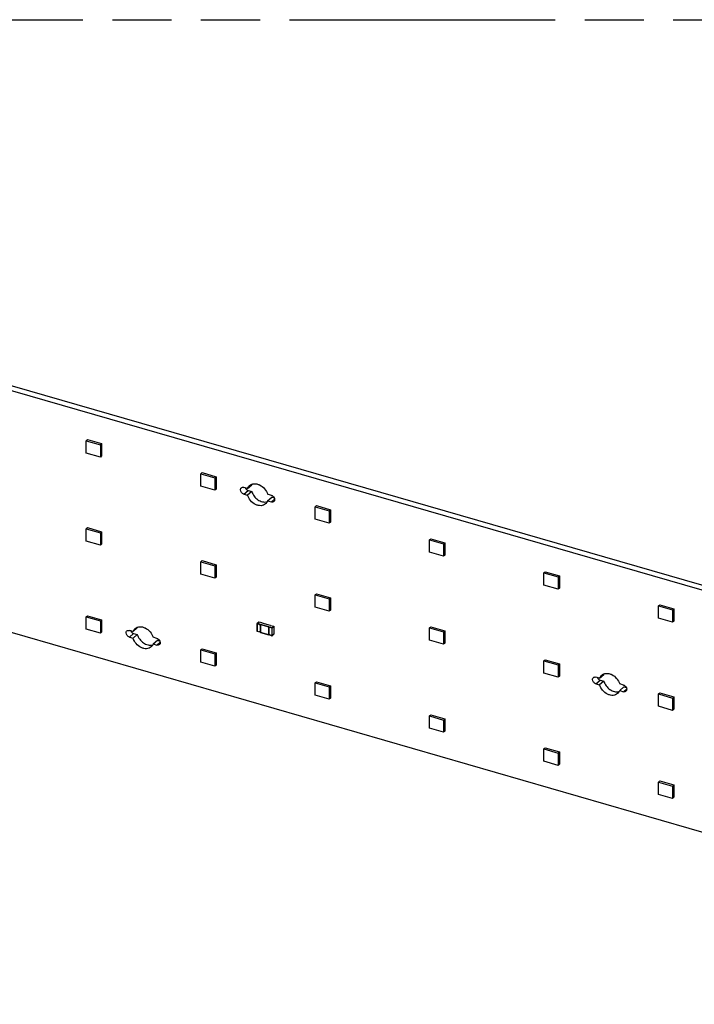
# Model space of a CAD drawing. Header units: millimetres. Extents: x 0 to 210, y 0 to 297.
# Tile 18 of 27: x 72 to 94, y 225 to 258. Entities that reach past the tile are written whole.
import ezdxf

# ---------------------------------------------------------------- set-up
doc = ezdxf.new("R2010")
doc.units = ezdxf.units.MM
doc.header["$LTSCALE"] = 19.36
doc.linetypes.add('PHANTOM', pattern=[0.8, 0.45, -0.05, 0.1, -0.05, 0.1, -0.05])
doc.layers.get('0').update_dxf_attribs({"linetype": 'CONTINUOUS'})
doc.layers.add('DEFAULT_3', color=7, linetype='PHANTOM')

msp = doc.modelspace()

# ---------------------------------------------------------------- linework, layer by layer
at = {"color": 7, "linetype": 'Continuous'}
for p, q in [((140.09401, 226.01642), (58.39928, 249.59966)), ((58.26178, 249.48058), (139.95651, 225.89735)), ((74.43775, 243.87568), (74.48109, 243.91321)), ((74.43775, 243.47153), (74.43775, 243.87568)), ((74.43775, 243.87568), (74.89963, 243.74234)), ((74.48109, 243.91321), (74.94297, 243.77987)), ((74.89963, 243.74234), (74.94297, 243.77987)), ((74.89963, 243.74234), (74.89963, 243.3382)), ((74.94297, 243.77987), (74.94297, 243.37573)), ((74.89963, 243.3382), (74.43775, 243.47153)), ((74.94297, 243.37573), (74.89963, 243.3382)), ((78.19052, 242.79235), (78.23385, 242.82988)), ((78.19052, 242.38821), (78.19052, 242.79235)), ((78.19052, 242.79235), (78.65239, 242.65902)), ((78.23385, 242.82988), (78.69573, 242.69654)), ((78.65239, 242.65902), (78.69573, 242.69654)), ((78.65239, 242.65902), (78.65239, 242.25487)), ((78.69573, 242.69654), (78.69573, 242.2924)), ((78.65239, 242.25487), (78.19052, 242.38821)), ((78.69573, 242.2924), (78.65239, 242.25487)), ((79.7276, 242.30966), (79.60561, 242.34488)), ((79.60561, 242.12837), (79.7276, 242.09316)), ((79.7276, 242.30966), (79.8651, 242.42874)), ((79.8651, 242.21223), (79.7276, 242.09316)), ((79.74311, 242.24745), (79.8651, 242.21223)), ((80.50771, 242.08446), (80.38572, 242.11968)), ((80.38572, 241.90317), (80.52322, 242.02225)), ((80.38572, 241.90317), (80.50771, 241.86795)), ((80.52322, 242.02225), (80.60329, 241.99914)), ((139.95651, 217.95881), (58.26178, 241.54205)), ((81.94328, 241.70902), (81.98661, 241.74655)), ((81.94328, 241.30488), (81.94328, 241.70902)), ((81.94328, 241.70902), (82.40516, 241.57569)), ((81.98661, 241.74655), (82.44849, 241.61321)), ((82.40516, 241.57569), (82.44849, 241.61321)), ((82.40516, 241.57569), (82.40516, 241.17154)), ((82.44849, 241.61321), (82.44849, 241.20907)), ((82.40516, 241.17154), (81.94328, 241.30488)), ((82.44849, 241.20907), (82.40516, 241.17154)), ((74.43775, 240.98894), (74.48109, 241.02647)), ((74.43775, 240.58479), (74.43775, 240.98894)), ((74.43775, 240.98894), (74.89963, 240.85561)), ((74.48109, 241.02647), (74.94297, 240.89313)), ((74.89963, 240.85561), (74.94297, 240.89313)), ((74.89963, 240.85561), (74.89963, 240.45146)), ((74.94297, 240.89313), (74.94297, 240.48899)), ((74.89963, 240.45146), (74.43775, 240.58479)), ((85.69604, 240.62569), (85.73937, 240.66322)), ((85.69604, 240.22155), (85.69604, 240.62569)), ((85.69604, 240.62569), (86.15792, 240.49236)), ((85.73937, 240.66322), (86.20125, 240.52989)), ((86.15792, 240.49236), (86.20125, 240.52989)), ((86.20125, 240.52989), (86.20125, 240.12574)), ((74.94297, 240.48899), (74.89963, 240.45146)), ((86.15792, 240.08821), (85.69604, 240.22155)), ((86.15792, 240.49236), (86.15792, 240.08821)), ((78.19052, 239.90561), (78.23385, 239.94314)), ((78.19052, 239.50147), (78.19052, 239.90561)), ((78.19052, 239.90561), (78.65239, 239.77228)), ((78.23385, 239.94314), (78.69573, 239.8098)), ((86.20125, 240.12574), (86.15792, 240.08821)), ((78.65239, 239.77228), (78.69573, 239.8098)), ((78.65239, 239.77228), (78.65239, 239.36813)), ((78.69573, 239.8098), (78.69573, 239.40566)), ((89.4488, 239.54236), (89.49213, 239.57989)), ((89.4488, 239.13822), (89.4488, 239.54236)), ((89.4488, 239.54236), (89.91068, 239.40903)), ((89.49213, 239.57989), (89.95401, 239.44656)), ((78.65239, 239.36813), (78.19052, 239.50147)), ((78.69573, 239.40566), (78.65239, 239.36813)), ((89.91068, 239.40903), (89.95401, 239.44656)), ((89.91068, 239.40903), (89.91068, 239.00489)), ((89.95401, 239.44656), (89.95401, 239.04241)), ((89.91068, 239.00489), (89.4488, 239.13822)), ((89.95401, 239.04241), (89.91068, 239.00489)), ((81.94328, 238.82228), (81.98661, 238.85981)), ((81.94328, 238.41814), (81.94328, 238.82228)), ((81.94328, 238.82228), (82.40516, 238.68895)), ((81.98661, 238.85981), (82.44849, 238.72647)), ((82.40516, 238.68895), (82.44849, 238.72647)), ((82.40516, 238.68895), (82.40516, 238.2848)), ((82.44849, 238.72647), (82.44849, 238.32233)), ((82.40516, 238.2848), (81.94328, 238.41814)), ((82.44849, 238.32233), (82.40516, 238.2848)), ((93.20156, 238.45903), (93.2449, 238.49656)), ((93.20156, 238.05489), (93.20156, 238.45903)), ((93.20156, 238.45903), (93.66344, 238.3257)), ((93.2449, 238.49656), (93.70677, 238.36323)), ((93.66344, 238.3257), (93.70677, 238.36323)), ((93.66344, 238.3257), (93.66344, 237.92156)), ((93.70677, 238.36323), (93.70677, 237.95908)), ((74.43775, 238.1022), (74.48109, 238.13973)), ((74.43775, 237.69805), (74.43775, 238.1022)), ((74.43775, 238.1022), (74.89963, 237.96887)), ((74.48109, 238.13973), (74.94297, 238.00639)), ((74.89963, 237.96887), (74.94297, 238.00639)), ((74.89963, 237.96887), (74.89963, 237.56472)), ((74.94297, 238.00639), (74.94297, 237.60225)), ((80.09856, 237.93005), (80.04315, 237.88205)), ((80.20658, 237.90025), (80.10128, 237.93064)), ((93.66344, 237.92156), (93.20156, 238.05489)), ((93.70677, 237.95908), (93.66344, 237.92156)), ((74.89963, 237.56472), (74.43775, 237.69805)), ((74.94297, 237.60225), (74.89963, 237.56472)), ((75.97484, 237.61951), (75.85285, 237.65473)), ((75.97484, 237.61951), (76.11234, 237.73859)), ((80.04253, 237.88058), (80.04253, 237.62582)), ((80.1279, 237.59814), (80.04425, 237.62229)), ((80.12913, 237.83212), (80.12575, 237.82955)), ((80.12913, 237.8581), (80.12576, 237.85551)), ((80.1279, 237.62413), (80.14955, 237.61788)), ((80.12913, 237.8581), (80.13351, 237.86189)), ((80.12913, 237.83212), (80.13351, 237.83591)), ((80.12913, 237.5983), (80.13351, 237.60209)), ((80.13351, 237.86189), (80.13351, 237.83591)), ((80.13351, 237.86189), (80.15516, 237.85564)), ((80.13351, 237.83591), (80.15213, 237.83054)), ((80.13351, 237.60209), (80.13351, 237.62251)), ((80.15213, 237.59671), (80.13351, 237.60209)), ((80.15078, 237.82587), (80.1474, 237.82329)), ((80.15516, 237.85564), (80.15078, 237.85185)), ((80.15078, 237.85185), (80.15078, 237.59205)), ((80.20182, 237.89606), (80.2062, 237.89985)), ((80.47606, 237.81689), (80.20182, 237.89606)), ((80.2062, 237.89985), (80.2066, 237.90027)), ((80.2062, 237.89985), (80.2062, 237.89606)), ((80.42502, 237.77269), (80.42167, 237.77011)), ((80.42502, 237.77269), (80.4294, 237.77648)), ((80.4294, 237.7505), (80.42502, 237.74671)), ((80.42502, 237.74671), (80.42502, 237.53886)), ((80.4294, 237.7505), (80.4294, 237.77648)), ((80.4294, 237.77648), (80.45105, 237.77023)), ((80.4294, 237.7505), (80.44802, 237.74512)), ((80.45105, 237.77023), (80.44667, 237.76644)), ((80.44667, 237.76644), (80.44667, 237.74046)), ((80.48044, 237.82068), (80.47606, 237.81689)), ((80.48167, 237.82083), (80.58697, 237.79044)), ((80.58869, 237.7869), (80.58869, 237.53215)), ((85.69604, 237.73895), (85.73937, 237.77648)), ((85.69604, 237.33481), (85.69604, 237.73895)), ((85.69604, 237.73895), (86.15792, 237.60562)), ((85.73937, 237.77648), (86.20125, 237.64315)), ((86.15792, 237.60562), (86.20125, 237.64315)), ((86.15792, 237.60562), (86.15792, 237.20147)), ((86.20125, 237.64315), (86.20125, 237.239)), ((75.85285, 237.43822), (75.97484, 237.403)), ((76.11234, 237.52208), (75.97484, 237.403)), ((75.99035, 237.5573), (76.11234, 237.52208)), ((76.75495, 237.39431), (76.63296, 237.42953)), ((76.63296, 237.21302), (76.77046, 237.3321)), ((76.77046, 237.3321), (76.85052, 237.30899)), ((80.15037, 237.59164), (80.15182, 237.59262)), ((80.1504, 237.59165), (80.42379, 237.51273)), ((80.42461, 237.53844), (80.42606, 237.53942)), ((80.44629, 237.53221), (80.42464, 237.53846)), ((80.4294, 237.51667), (80.42502, 237.51288)), ((80.4294, 237.51667), (80.4294, 237.53709)), ((80.44802, 237.5113), (80.4294, 237.51667)), ((80.44626, 237.50622), (80.44771, 237.50721)), ((80.44627, 237.53219), (80.44772, 237.53317)), ((80.44629, 237.50623), (80.52994, 237.48208)), ((80.44667, 237.53261), (80.44667, 237.50663)), ((80.53266, 237.48268), (80.58807, 237.53067)), ((86.15792, 237.20147), (85.69604, 237.33481)), ((76.63296, 237.21302), (76.75495, 237.1778)), ((78.19052, 237.01887), (78.23385, 237.0564)), ((78.19052, 236.61473), (78.19052, 237.01887)), ((78.19052, 237.01887), (78.65239, 236.88554)), ((78.23385, 237.0564), (78.69573, 236.92306)), ((86.20125, 237.239), (86.15792, 237.20147)), ((78.65239, 236.88554), (78.69573, 236.92306)), ((78.65239, 236.88554), (78.65239, 236.48139)), ((78.69573, 236.92306), (78.69573, 236.51892)), ((89.4488, 236.65562), (89.49213, 236.69315)), ((89.4488, 236.25148), (89.4488, 236.65562)), ((89.4488, 236.65562), (89.91068, 236.52229)), ((89.49213, 236.69315), (89.95401, 236.55982)), ((78.65239, 236.48139), (78.19052, 236.61473)), ((78.69573, 236.51892), (78.65239, 236.48139)), ((89.91068, 236.52229), (89.95401, 236.55982)), ((89.91068, 236.52229), (89.91068, 236.11815)), ((89.95401, 236.55982), (89.95401, 236.15567)), ((89.91068, 236.11815), (89.4488, 236.25148)), ((89.95401, 236.15567), (89.91068, 236.11815)), ((91.27456, 236.0896), (91.15257, 236.12482)), ((91.27456, 236.0896), (91.41206, 236.20868)), ((91.41206, 235.99217), (91.27456, 235.87309)), ((91.29007, 236.02739), (91.41206, 235.99217)), ((81.94328, 235.93554), (81.98661, 235.97307)), ((81.94328, 235.5314), (81.94328, 235.93554)), ((81.94328, 235.93554), (82.40516, 235.80221)), ((81.98661, 235.97307), (82.44849, 235.83973)), ((82.40516, 235.80221), (82.44849, 235.83973)), ((82.40516, 235.80221), (82.40516, 235.39806)), ((82.44849, 235.83973), (82.44849, 235.43559)), ((91.15257, 235.90831), (91.27456, 235.87309)), ((92.05467, 235.8644), (91.93268, 235.89962)), ((91.93268, 235.68311), (92.07018, 235.80219)), ((91.93268, 235.68311), (92.05467, 235.64789)), ((92.07018, 235.80219), (92.15025, 235.77908)), ((82.40516, 235.39806), (81.94328, 235.5314)), ((82.44849, 235.43559), (82.40516, 235.39806)), ((93.20156, 235.57229), (93.2449, 235.60982)), ((93.20156, 235.16815), (93.20156, 235.57229)), ((93.20156, 235.57229), (93.66344, 235.43896)), ((93.2449, 235.60982), (93.70677, 235.47649)), ((93.66344, 235.43896), (93.70677, 235.47649)), ((93.66344, 235.43896), (93.66344, 235.03482)), ((93.70677, 235.47649), (93.70677, 235.07234)), ((93.66344, 235.03482), (93.20156, 235.16815)), ((93.70677, 235.07234), (93.66344, 235.03482)), ((85.69604, 234.85221), (85.73937, 234.88974)), ((85.69604, 234.44807), (85.69604, 234.85221)), ((85.69604, 234.85221), (86.15792, 234.71888)), ((85.73937, 234.88974), (86.20125, 234.75641)), ((86.15792, 234.71888), (86.20125, 234.75641)), ((86.15792, 234.71888), (86.15792, 234.31473)), ((86.20125, 234.75641), (86.20125, 234.35226)), ((86.15792, 234.31473), (85.69604, 234.44807)), ((86.20125, 234.35226), (86.15792, 234.31473)), ((89.4488, 233.76888), (89.49213, 233.80641)), ((89.4488, 233.36474), (89.4488, 233.76888)), ((89.4488, 233.76888), (89.91068, 233.63555)), ((89.49213, 233.80641), (89.95401, 233.67308)), ((89.91068, 233.63555), (89.95401, 233.67308)), ((89.91068, 233.63555), (89.91068, 233.23141)), ((89.95401, 233.67308), (89.95401, 233.26893)), ((89.91068, 233.23141), (89.4488, 233.36474)), ((89.95401, 233.26893), (89.91068, 233.23141)), ((93.20156, 232.68555), (93.2449, 232.72308)), ((93.20156, 232.28141), (93.20156, 232.68555)), ((93.20156, 232.68555), (93.66344, 232.55222)), ((93.2449, 232.72308), (93.70677, 232.58975)), ((93.66344, 232.55222), (93.70677, 232.58975)), ((93.66344, 232.55222), (93.66344, 232.14808)), ((93.70677, 232.58975), (93.70677, 232.1856)), ((93.66344, 232.14808), (93.20156, 232.28141)), ((93.70677, 232.1856), (93.66344, 232.14808))]:
    msp.add_line(p, q, dxfattribs=at)
at = {"color": 9, "linetype": 'Continuous'}
for p, q in [((79.60561, 242.12837), (79.74311, 242.24745)), ((80.61474, 241.96064), (80.50771, 241.86795)), ((80.04506, 237.88238), (80.10047, 237.93037)), ((80.10047, 237.93037), (80.10128, 237.93064)), ((80.0436, 237.62383), (80.0436, 237.87859)), ((80.0436, 237.87859), (80.12515, 237.85505)), ((80.12515, 237.60029), (80.0436, 237.62383)), ((80.12913, 237.8581), (80.04506, 237.88238)), ((80.12515, 237.85505), (80.12515, 237.82906)), ((80.12515, 237.82906), (80.1468, 237.82281)), ((80.12515, 237.62627), (80.12515, 237.60029)), ((80.1468, 237.62002), (80.12515, 237.62627)), ((80.12913, 237.83212), (80.12913, 237.8581)), ((80.15078, 237.82587), (80.12913, 237.83212)), ((80.12913, 237.5983), (80.12913, 237.62428)), ((80.1468, 237.82281), (80.1468, 237.62002)), ((80.42502, 237.77269), (80.15078, 237.85185)), ((80.15185, 237.59258), (80.15185, 237.84734)), ((80.15185, 237.84734), (80.42104, 237.76963)), ((80.42104, 237.76963), (80.42104, 237.51487)), ((80.42502, 237.74671), (80.42502, 237.77269)), ((80.44667, 237.74046), (80.42502, 237.74671)), ((80.42609, 237.5394), (80.42609, 237.74219)), ((80.42609, 237.74219), (80.44774, 237.73594)), ((80.53075, 237.74217), (80.44667, 237.76644)), ((80.44774, 237.73594), (80.44774, 237.76192)), ((80.44774, 237.76192), (80.52929, 237.73838)), ((80.48044, 237.82068), (80.48167, 237.82083)), ((80.52929, 237.73838), (80.52929, 237.48362)), ((80.58617, 237.79016), (80.53075, 237.74217)), ((80.53328, 237.73891), (80.58869, 237.7869)), ((80.53328, 237.48416), (80.53328, 237.73891)), ((75.85285, 237.43822), (75.99035, 237.5573)), ((80.42104, 237.51487), (80.15185, 237.59258)), ((80.42502, 237.51288), (80.42502, 237.53886)), ((80.44774, 237.53315), (80.42609, 237.5394)), ((80.44774, 237.50717), (80.44774, 237.53315)), ((80.52929, 237.48362), (80.44774, 237.50717)), ((80.58869, 237.53215), (80.53328, 237.48416)), ((76.86198, 237.27049), (76.75495, 237.1778)), ((91.15257, 235.90831), (91.29007, 236.02739)), ((92.1617, 235.74058), (92.05467, 235.64789))]:
    msp.add_line(p, q, dxfattribs=at)
at = {"color": 7, "linetype": 'Continuous'}
for points in [[(80.09856, 237.93005), (80.09894, 237.93032), (80.09937, 237.93054), (80.09983, 237.93069), (80.10031, 237.93075), (80.1008, 237.93074), (80.10128, 237.93064)], [(80.04425, 237.62229), (80.04368, 237.62253), (80.04315, 237.62288), (80.04272, 237.62335), (80.04239, 237.6239), (80.0422, 237.6245), (80.04214, 237.62509)], [(80.58908, 237.78763), (80.58902, 237.78822), (80.58883, 237.78881), (80.58852, 237.78935), (80.5881, 237.78982), (80.58757, 237.79019), (80.58697, 237.79044)], [(80.52994, 237.48209), (80.53037, 237.482), (80.53086, 237.48197), (80.53135, 237.48203), (80.53183, 237.48218), (80.53227, 237.4824), (80.53266, 237.48268)]]:
    msp.add_lwpolyline(points, dxfattribs=at)
for centre, radius, start, end in [((80.10693, 242.34095), 0.25727, 154.001771, 160.048688), ((80.29697, 242.11931), 0.25377, 284.431443, 287.963898), ((76.35417, 237.6508), 0.25727, 154.001867, 160.048577), ((76.54421, 237.42915), 0.25377, 284.431677, 287.963859), ((91.65389, 236.12089), 0.25727, 154.001867, 160.048577), ((91.84393, 235.89925), 0.25377, 284.431677, 287.963859)]:
    msp.add_arc(centre, radius, start, end, dxfattribs=at)
for points, knots in [([(79.7948, 242.40879), (79.81482, 242.42612), (79.86263, 242.45442), (79.94652, 242.47092), (80.03703, 242.46196), (80.16078, 242.41689), (80.29645, 242.30809), (80.36604, 242.18517), (80.38572, 242.11968)], [0, 0, 0, 0, 0.10454072, 0.21421996, 0.33225217, 0.45920923, 0.72996295, 1, 1, 1, 1]), ([(79.49736, 242.26787), (79.49736, 242.28004), (79.50131, 242.3038), (79.51529, 242.32376), (79.52378, 242.33111)], [0, 0, 0, 0, 0.5200297, 1, 1, 1, 1]), ([(79.60561, 242.12837), (79.57564, 242.13702), (79.52255, 242.17594), (79.49736, 242.23741), (79.49736, 242.26787)], [0, 0, 0, 0, 0.5059133, 1, 1, 1, 1]), ([(79.52378, 242.33111), (79.534, 242.33996), (79.56169, 242.35214), (79.59117, 242.34904), (79.60561, 242.34488)], [0, 0, 0, 0, 0.47352768, 1, 1, 1, 1]), ([(79.64741, 242.33274), (79.65205, 242.32262), (79.67425, 242.28526), (79.71208, 242.25641), (79.74311, 242.24745)], [0, 0, 0, 0, 0.25623612, 1, 1, 1, 1]), ([(79.7276, 242.30966), (79.73113, 242.31936), (79.74699, 242.35628), (79.77225, 242.38925), (79.7948, 242.40879)], [0, 0, 0, 0, 0.25707971, 1, 1, 1, 1]), ([(79.8651, 242.21223), (79.88141, 242.15794), (79.93542, 242.05398), (80.0585, 241.93449), (80.2064, 241.86452), (80.31351, 241.86152), (80.36021, 241.87354)], [0, 0, 0, 0, 0.26123107, 0.52750016, 0.777761, 1, 1, 1, 1]), ([(80.31852, 241.80405), (80.29851, 241.78672), (80.25069, 241.75842), (80.1668, 241.74192), (80.0763, 241.75088), (79.95254, 241.79594), (79.81688, 241.90474), (79.74728, 242.02766), (79.7276, 242.09316)], [0, 0, 0, 0, 0.10454072, 0.21421995, 0.33225214, 0.45920917, 0.72996287, 1, 1, 1, 1]), ([(80.38572, 241.90317), (80.38219, 241.89347), (80.36633, 241.85655), (80.34108, 241.82358), (80.31852, 241.80405)], [0, 0, 0, 0, 0.25707949, 1, 1, 1, 1]), ([(80.50771, 242.08446), (80.53768, 242.07581), (80.59077, 242.03689), (80.61597, 241.97542), (80.61597, 241.94496)], [0, 0, 0, 0, 0.50591317, 1, 1, 1, 1]), ([(80.58955, 241.88172), (80.57932, 241.87287), (80.55163, 241.86069), (80.52216, 241.86379), (80.50771, 241.86795)], [0, 0, 0, 0, 0.47352783, 1, 1, 1, 1]), ([(80.61597, 241.94496), (80.61597, 241.93279), (80.61202, 241.90903), (80.59803, 241.88907), (80.58955, 241.88172)], [0, 0, 0, 0, 0.5200297, 1, 1, 1, 1]), ([(75.74459, 237.57772), (75.74459, 237.58989), (75.74854, 237.61364), (75.76253, 237.63361), (75.77102, 237.64096)], [0, 0, 0, 0, 0.5200297, 1, 1, 1, 1]), ([(75.77102, 237.64096), (75.78124, 237.64981), (75.80893, 237.66199), (75.8384, 237.65889), (75.85285, 237.65473)], [0, 0, 0, 0, 0.47352783, 1, 1, 1, 1]), ([(75.89464, 237.64259), (75.89928, 237.63247), (75.92149, 237.59511), (75.95931, 237.56626), (75.99035, 237.5573)], [0, 0, 0, 0, 0.25623602, 1, 1, 1, 1]), ([(75.97484, 237.61951), (75.97837, 237.62921), (75.99423, 237.66613), (76.01949, 237.6991), (76.04204, 237.71863)], [0, 0, 0, 0, 0.25707966, 1, 1, 1, 1]), ([(76.04204, 237.71863), (76.06206, 237.73596), (76.10987, 237.76426), (76.19376, 237.78077), (76.28427, 237.77181), (76.40802, 237.72674), (76.54368, 237.61794), (76.61328, 237.49502), (76.63296, 237.42953)], [0, 0, 0, 0, 0.10454072, 0.21421995, 0.33225215, 0.45920919, 0.72996289, 1, 1, 1, 1]), ([(80.04323, 237.88196), (80.04302, 237.88179), (80.04267, 237.88138), (80.04253, 237.88084), (80.04253, 237.88058)], [0, 0, 0, 0, 0.50177386, 1, 1, 1, 1]), ([(80.12791, 237.6241), (80.12741, 237.62421), (80.12646, 237.62467), (80.12585, 237.62561), (80.12578, 237.62612)], [0, 0, 0, 0, 0.49625806, 1, 1, 1, 1]), ([(80.14955, 237.61785), (80.14906, 237.61795), (80.1481, 237.61842), (80.14748, 237.61936), (80.1474, 237.61987)], [0, 0, 0, 0, 0.49709273, 1, 1, 1, 1]), ([(80.15078, 237.61803), (80.15064, 237.6179), (80.15021, 237.61776), (80.14978, 237.6178), (80.14955, 237.61785)], [0, 0, 0, 0, 0.45350495, 1, 1, 1, 1]), ([(80.48044, 237.82068), (80.48058, 237.82081), (80.48101, 237.82095), (80.48143, 237.82091), (80.48166, 237.82086)], [0, 0, 0, 0, 0.45382218, 1, 1, 1, 1]), ([(75.85285, 237.43822), (75.82288, 237.44687), (75.76979, 237.48579), (75.74459, 237.54726), (75.74459, 237.57772)], [0, 0, 0, 0, 0.50591317, 1, 1, 1, 1]), ([(76.56576, 237.11389), (76.54575, 237.09656), (76.49793, 237.06826), (76.41404, 237.05176), (76.32354, 237.06072), (76.19978, 237.10579), (76.06412, 237.21459), (75.99452, 237.33751), (75.97484, 237.403)], [0, 0, 0, 0, 0.10454072, 0.21421995, 0.33225215, 0.45920919, 0.72996289, 1, 1, 1, 1]), ([(76.11234, 237.52208), (76.12865, 237.46778), (76.18266, 237.36383), (76.30574, 237.24434), (76.45364, 237.17437), (76.56075, 237.17136), (76.60745, 237.18339)], [0, 0, 0, 0, 0.26123114, 0.5275003, 0.77776111, 1, 1, 1, 1]), ([(76.75495, 237.39431), (76.78492, 237.38566), (76.83801, 237.34674), (76.86321, 237.28527), (76.86321, 237.25481)], [0, 0, 0, 0, 0.50591317, 1, 1, 1, 1]), ([(80.1279, 237.59811), (80.12741, 237.59822), (80.12645, 237.59868), (80.12584, 237.59962), (80.12577, 237.60013)], [0, 0, 0, 0, 0.49702422, 1, 1, 1, 1]), ([(80.12913, 237.5983), (80.12899, 237.59817), (80.12856, 237.59802), (80.12813, 237.59806), (80.1279, 237.59811)], [0, 0, 0, 0, 0.45331056, 1, 1, 1, 1]), ([(80.42379, 237.5127), (80.42329, 237.5128), (80.42233, 237.51327), (80.42171, 237.51421), (80.42164, 237.51472)], [0, 0, 0, 0, 0.4978773, 1, 1, 1, 1]), ([(80.42502, 237.51288), (80.42488, 237.51276), (80.42445, 237.51261), (80.42402, 237.51265), (80.42379, 237.5127)], [0, 0, 0, 0, 0.45305987, 1, 1, 1, 1]), ([(80.58869, 237.53215), (80.58869, 237.53189), (80.58855, 237.53135), (80.5882, 237.53094), (80.588, 237.53077)], [0, 0, 0, 0, 0.49822614, 1, 1, 1, 1]), ([(76.63296, 237.21302), (76.62943, 237.20332), (76.61357, 237.1664), (76.58832, 237.13343), (76.56576, 237.11389)], [0, 0, 0, 0, 0.25707966, 1, 1, 1, 1]), ([(76.83678, 237.19157), (76.82656, 237.18272), (76.79887, 237.17054), (76.7694, 237.17363), (76.75495, 237.1778)], [0, 0, 0, 0, 0.47352783, 1, 1, 1, 1]), ([(76.86321, 237.25481), (76.86321, 237.24264), (76.85926, 237.21888), (76.84527, 237.19892), (76.83678, 237.19157)], [0, 0, 0, 0, 0.5200297, 1, 1, 1, 1]), ([(91.04431, 236.04781), (91.04431, 236.05998), (91.04826, 236.08374), (91.06225, 236.10371), (91.07074, 236.11105)], [0, 0, 0, 0, 0.5200297, 1, 1, 1, 1]), ([(91.15257, 235.90831), (91.1226, 235.91696), (91.06951, 235.95588), (91.04431, 236.01735), (91.04431, 236.04781)], [0, 0, 0, 0, 0.5059133, 1, 1, 1, 1]), ([(91.07074, 236.11105), (91.08096, 236.11991), (91.10865, 236.13208), (91.13813, 236.12899), (91.15257, 236.12482)], [0, 0, 0, 0, 0.47352768, 1, 1, 1, 1]), ([(91.19436, 236.11268), (91.199, 236.10256), (91.22121, 236.0652), (91.25904, 236.03635), (91.29007, 236.02739)], [0, 0, 0, 0, 0.25623573, 1, 1, 1, 1]), ([(91.27456, 236.0896), (91.27809, 236.0993), (91.29396, 236.13622), (91.31921, 236.16919), (91.34176, 236.18873)], [0, 0, 0, 0, 0.25707966, 1, 1, 1, 1]), ([(91.34176, 236.18873), (91.36178, 236.20606), (91.40959, 236.23436), (91.49348, 236.25086), (91.58399, 236.2419), (91.70774, 236.19683), (91.8434, 236.08803), (91.913, 235.96511), (91.93268, 235.89962)], [0, 0, 0, 0, 0.10454072, 0.21421995, 0.33225215, 0.45920919, 0.72996289, 1, 1, 1, 1]), ([(91.41206, 235.99217), (91.42837, 235.93788), (91.48238, 235.83392), (91.60546, 235.71443), (91.75336, 235.64446), (91.86047, 235.64145), (91.90717, 235.65348)], [0, 0, 0, 0, 0.26123114, 0.5275003, 0.77776111, 1, 1, 1, 1]), ([(91.86548, 235.58399), (91.84547, 235.56665), (91.79765, 235.53836), (91.71376, 235.52185), (91.62326, 235.53081), (91.4995, 235.57588), (91.36384, 235.68468), (91.29424, 235.8076), (91.27456, 235.87309)], [0, 0, 0, 0, 0.10454072, 0.21421995, 0.33225215, 0.45920919, 0.72996289, 1, 1, 1, 1]), ([(91.93268, 235.68311), (91.92915, 235.67341), (91.91329, 235.63649), (91.88804, 235.60352), (91.86548, 235.58399)], [0, 0, 0, 0, 0.25707966, 1, 1, 1, 1]), ([(92.05467, 235.8644), (92.08464, 235.85575), (92.13773, 235.81683), (92.16293, 235.75536), (92.16293, 235.7249)], [0, 0, 0, 0, 0.50591305, 1, 1, 1, 1]), ([(92.16293, 235.7249), (92.16293, 235.71273), (92.15898, 235.68898), (92.14499, 235.66901), (92.13651, 235.66166)], [0, 0, 0, 0, 0.5200297, 1, 1, 1, 1]), ([(92.13651, 235.66166), (92.12628, 235.65281), (92.09859, 235.64063), (92.06912, 235.64373), (92.05467, 235.64789)], [0, 0, 0, 0, 0.47352768, 1, 1, 1, 1])]:
    msp.add_open_spline(points, degree=3, knots=knots, dxfattribs=at)
at = {"color": 9, "linetype": 'Continuous'}
for points, knots in [([(80.09864, 237.92995), (80.09889, 237.93016), (80.09948, 237.93046), (80.10016, 237.93046), (80.10047, 237.93037)], [0, 0, 0, 0, 0.49691961, 1, 1, 1, 1]), ([(80.10047, 237.93037), (80.10058, 237.93047), (80.10084, 237.93062), (80.10113, 237.93059), (80.10125, 237.93054)], [0, 0, 0, 0, 0.54028866, 1, 1, 1, 1]), ([(80.04253, 237.88058), (80.04225, 237.88034), (80.04216, 237.87917), (80.04311, 237.87873), (80.0436, 237.87859)], [0, 0, 0, 0, 0.41879945, 1, 1, 1, 1]), ([(80.0436, 237.62383), (80.04325, 237.62393), (80.04265, 237.62423), (80.04227, 237.62482), (80.04224, 237.6251)], [0, 0, 0, 0, 0.56246225, 1, 1, 1, 1]), ([(80.04506, 237.88238), (80.04474, 237.88247), (80.04407, 237.88247), (80.04347, 237.88216), (80.04323, 237.88196)], [0, 0, 0, 0, 0.50308039, 1, 1, 1, 1]), ([(80.04427, 237.62237), (80.04405, 237.62246), (80.04368, 237.62295), (80.0436, 237.62351), (80.0436, 237.62383)], [0, 0, 0, 0, 0.42475906, 1, 1, 1, 1]), ([(80.58694, 237.79033), (80.58682, 237.79038), (80.58653, 237.79041), (80.58628, 237.79026), (80.58617, 237.79016)], [0, 0, 0, 0, 0.45971134, 1, 1, 1, 1]), ([(80.58869, 237.7869), (80.5888, 237.787), (80.58897, 237.78722), (80.589, 237.7875), (80.58898, 237.78763)], [0, 0, 0, 0, 0.51964822, 1, 1, 1, 1]), ([(80.52929, 237.48362), (80.52929, 237.48331), (80.52937, 237.48275), (80.52976, 237.48228), (80.52997, 237.48219)], [0, 0, 0, 0, 0.57696795, 1, 1, 1, 1]), ([(80.53259, 237.48279), (80.53279, 237.48296), (80.53314, 237.48337), (80.53328, 237.4839), (80.53328, 237.48416)], [0, 0, 0, 0, 0.50164024, 1, 1, 1, 1])]:
    msp.add_open_spline(points, degree=3, knots=knots, dxfattribs=at)
for points in [[(80.0436, 237.87859), (80.0437, 237.87994), (80.04403, 237.88149), (80.04506, 237.88238)], [(80.53075, 237.74217), (80.52973, 237.74128), (80.52929, 237.73973), (80.52929, 237.73838)], [(80.52929, 237.73838), (80.53058, 237.73801), (80.53226, 237.73804), (80.53328, 237.73891)], [(80.53328, 237.73891), (80.53328, 237.74029), (80.53207, 237.74179), (80.53075, 237.74217)], [(80.58617, 237.79016), (80.58749, 237.78978), (80.58869, 237.78828), (80.58869, 237.7869)], [(80.53328, 237.48416), (80.53226, 237.48328), (80.53058, 237.48325), (80.52929, 237.48362)]]:
    msp.add_open_spline(points, degree=3, dxfattribs=at)
at = {"color": 7, "linetype": 'Continuous'}
for points in [[(80.15078, 237.85185), (80.14978, 237.85098), (80.1506, 237.8485), (80.15184, 237.848)], [(80.42502, 237.74671), (80.42402, 237.74584), (80.42483, 237.74334), (80.42606, 237.74287)], [(80.44667, 237.76644), (80.44567, 237.76557), (80.44649, 237.76309), (80.44772, 237.7626)], [(80.44667, 237.74046), (80.44567, 237.73959), (80.44647, 237.73708), (80.44771, 237.73661)]]:
    msp.add_open_spline(points, degree=3, dxfattribs=at)
at = {"layer": 'DEFAULT_3', "color": 91, "linetype": 'PHANTOM', "true_color": 0x80ff80}
msp.add_line((50.12864, 257.68), (150.12864, 257.68), dxfattribs=at)

doc.saveas('drawing.dxf')
